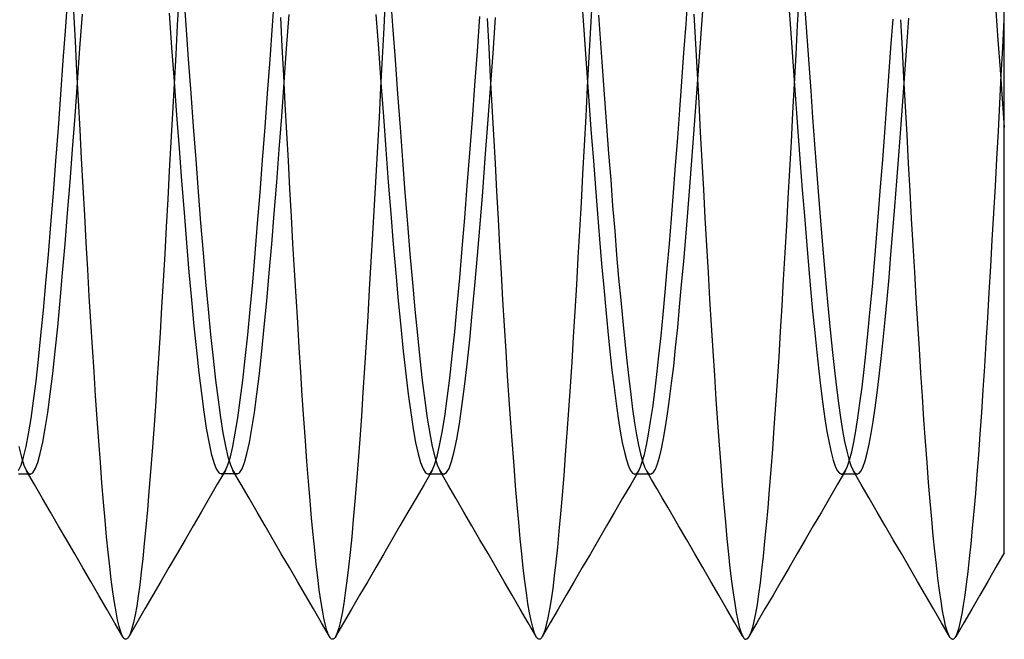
# Model space of a CAD drawing. Header units: millimetres. Extents: x 0 to 93, y 0 to 191.
# Tile 13 of 148: x 4.02 to 6.4, y 34.55 to 36.05. Entities that reach past the tile are written whole.
import ezdxf

# ---------------------------------------------------------------- set-up
doc = ezdxf.new("R2010")
doc.units = ezdxf.units.MM
doc.layers.add('MAIN-2', color=7, linetype='Continuous')

msp = doc.modelspace()

# ---------------------------------------------------------------- linework, layer by layer
at = {"layer": 'MAIN-2'}
for p, q in [((4.1297, 36.0337), (4.1357, 36.1166)), ((4.4032, 36.1082), (4.3994, 36.037)), ((4.414, 36.1205), (4.42, 36.0376)), ((4.6298, 36.0361), (4.6358, 36.119)), ((4.9142, 36.1185), (4.9202, 36.0357)), ((5.376, 36.1167), (5.381, 36.0477)), ((5.6301, 36.0389), (5.6351, 36.1085)), ((5.8766, 36.1089), (5.8816, 36.0401)), ((5.903, 36.1079), (5.8993, 36.0368)), ((4.9027, 36.1029), (4.8989, 36.0303)), ((5.4029, 36.1034), (5.399, 36.0313)), ((5.6682, 36.0385), (5.673, 36.1055)), ((4.1529, 35.9977), (4.149, 36.0697)), ((4.1641, 35.9808), (4.1701, 36.0637)), ((4.3797, 36.0655), (4.3857, 35.9826)), ((4.664, 35.98), (4.67, 36.0629)), ((4.8799, 36.0627), (4.8859, 35.9799)), ((5.4183, 36.0606), (5.4231, 35.9933)), ((5.6493, 36.0637), (5.6531, 35.9918)), ((5.9172, 36.0751), (5.9221, 36.0091)), ((6.3793, 36.0712), (6.3845, 36.0001)), ((6.4, 36.0257), (6.4, 36.0736)), ((4.3994, 36.037), (4.3956, 35.9657)), ((4.42, 36.0376), (4.426, 35.9548)), ((4.6534, 35.9849), (4.6498, 36.055)), ((5.1254, 35.9741), (5.1315, 36.0581)), ((5.1535, 35.9821), (5.1497, 36.0526)), ((5.1632, 35.9691), (5.1695, 36.0556)), ((5.381, 36.0477), (5.386, 35.9786)), ((5.625, 35.9694), (5.6301, 36.0389)), ((5.6633, 35.9717), (5.6682, 36.0385)), ((5.8816, 36.0401), (5.8866, 35.9714)), ((5.8993, 36.0368), (5.8955, 35.9656)), ((6.1259, 35.9818), (6.1309, 36.0509)), ((6.1536, 35.9798), (6.1499, 36.05)), ((6.1645, 35.9863), (6.1694, 36.0535)), ((6.3964, 35.9824), (6.4, 36.05)), ((4.1237, 35.9509), (4.1297, 36.0337)), ((4.6238, 35.9533), (4.6298, 36.0361)), ((4.8989, 36.0303), (4.8951, 35.9577)), ((4.9202, 36.0357), (4.9262, 35.9529)), ((5.399, 36.0313), (5.3951, 35.9593)), ((6.4, 35.9778), (6.4, 36.0257)), ((4.1567, 35.9258), (4.1529, 35.9977)), ((5.4231, 35.9933), (5.428, 35.9258)), ((5.6531, 35.9918), (5.6569, 35.92)), ((5.9221, 36.0091), (5.9269, 35.9433)), ((6.3845, 36.0001), (6.3896, 35.9291)), ((4.1581, 35.8982), (4.1641, 35.9808)), ((4.3857, 35.9826), (4.3917, 35.9001)), ((4.3956, 35.9657), (4.3917, 35.8945)), ((4.6571, 35.9151), (4.6534, 35.9849)), ((4.658, 35.8976), (4.664, 35.98)), ((4.8859, 35.9799), (4.8919, 35.8974)), ((5.1193, 35.8906), (5.1254, 35.9741)), ((5.1574, 35.9116), (5.1535, 35.9821)), ((5.157, 35.8831), (5.1632, 35.9691)), ((5.386, 35.9786), (5.391, 35.9099)), ((5.62, 35.9002), (5.625, 35.9694)), ((5.6585, 35.905), (5.6633, 35.9717)), ((5.8866, 35.9714), (5.8915, 35.903)), ((5.8955, 35.9656), (5.8917, 35.8947)), ((6.1209, 35.913), (6.1259, 35.9818)), ((6.1573, 35.9097), (6.1536, 35.9798)), ((6.1595, 35.9188), (6.1645, 35.9863)), ((6.3928, 35.9147), (6.3964, 35.9824)), ((6.4, 35.9303), (6.4, 35.9778)), ((4.1177, 35.8686), (4.1237, 35.9509)), ((4.426, 35.9548), (4.432, 35.8725)), ((4.6178, 35.8711), (4.6238, 35.9533)), ((4.8951, 35.9577), (4.8913, 35.8855)), ((4.9262, 35.9529), (4.9322, 35.8706)), ((5.3951, 35.9593), (5.3912, 35.8875)), ((5.9269, 35.9433), (5.9316, 35.8779)), ((4.1605, 35.8544), (4.1567, 35.9258)), ((5.428, 35.9258), (5.433, 35.8587)), ((5.6569, 35.92), (5.6607, 35.8486)), ((6.1546, 35.8516), (6.1595, 35.9188)), ((6.3896, 35.9291), (6.3948, 35.8587)), ((6.4, 35.883), (6.4, 35.9303)), ((4.1521, 35.8165), (4.1581, 35.8982)), ((4.3917, 35.8945), (4.3879, 35.8236)), ((4.3917, 35.9001), (4.3977, 35.8185)), ((4.652, 35.8159), (4.658, 35.8976)), ((4.6607, 35.8456), (4.6571, 35.9151)), ((4.8919, 35.8974), (4.8979, 35.8157)), ((5.1612, 35.8412), (5.1574, 35.9116)), ((5.391, 35.9099), (5.396, 35.8418)), ((5.615, 35.8316), (5.62, 35.9002)), ((5.6537, 35.8389), (5.6585, 35.905)), ((5.8917, 35.8947), (5.8879, 35.8243)), ((5.8915, 35.903), (5.8965, 35.8353)), ((6.1159, 35.8448), (6.1209, 35.913)), ((6.161, 35.8401), (6.1573, 35.9097)), ((6.3892, 35.8472), (6.3928, 35.9147)), ((4.432, 35.8725), (4.438, 35.7913)), ((4.6118, 35.7898), (4.6178, 35.8711)), ((4.8913, 35.8855), (4.8875, 35.8136)), ((4.9322, 35.8706), (4.9382, 35.7894)), ((5.1132, 35.8081), (5.1193, 35.8906)), ((5.1507, 35.7982), (5.157, 35.8831)), ((5.3912, 35.8875), (5.3874, 35.8162)), ((5.9316, 35.8779), (5.9364, 35.8131)), ((6.4, 35.836), (6.4, 35.883)), ((4.1117, 35.7873), (4.1177, 35.8686)), ((4.1642, 35.7837), (4.1605, 35.8544)), ((5.433, 35.8587), (5.4379, 35.7921)), ((5.6607, 35.8486), (5.6645, 35.7778)), ((6.1497, 35.7855), (6.1546, 35.8516)), ((6.3856, 35.78), (6.3892, 35.8472)), ((6.3948, 35.8587), (6.3999, 35.7891)), ((4.3879, 35.8236), (4.384, 35.7533)), ((4.6644, 35.7765), (4.6607, 35.8456)), ((5.165, 35.7713), (5.1612, 35.8412)), ((5.396, 35.8418), (5.401, 35.7745)), ((5.6099, 35.7638), (5.615, 35.8316)), ((5.6489, 35.7734), (5.6537, 35.8389)), ((5.8879, 35.8243), (5.8841, 35.7547)), ((5.8965, 35.8353), (5.9015, 35.7683)), ((6.1109, 35.7773), (6.1159, 35.8448)), ((6.1647, 35.771), (6.161, 35.8401)), ((6.3999, 35.7891), (6.4, 35.836)), ((4.1461, 35.7361), (4.1521, 35.8165)), ((4.3977, 35.8185), (4.4037, 35.7382)), ((4.646, 35.7356), (4.652, 35.8159)), ((4.8875, 35.8136), (4.8836, 35.7423)), ((4.8979, 35.8157), (4.9039, 35.7354)), ((5.1071, 35.727), (5.1132, 35.8081)), ((5.1445, 35.7149), (5.1507, 35.7982)), ((5.3874, 35.8162), (5.3836, 35.7455)), ((5.9364, 35.8131), (5.9411, 35.7489)), ((4.1057, 35.7076), (4.1117, 35.7873)), ((4.1679, 35.7137), (4.1642, 35.7837)), ((4.438, 35.7913), (4.444, 35.7115)), ((4.6058, 35.71), (4.6118, 35.7898)), ((4.6681, 35.7081), (4.6644, 35.7765)), ((4.9382, 35.7894), (4.9442, 35.7096)), ((5.401, 35.7745), (5.406, 35.7082)), ((5.4379, 35.7921), (5.4429, 35.7265)), ((5.6645, 35.7778), (5.6683, 35.7078)), ((6.1059, 35.7109), (6.1109, 35.7773)), ((6.1449, 35.7212), (6.1497, 35.7855)), ((6.382, 35.7132), (6.3856, 35.78)), ((6.4, 35.7108), (6.3999, 35.7891)), ((4.384, 35.7533), (4.3802, 35.684)), ((5.1688, 35.7022), (5.165, 35.7713)), ((5.6049, 35.6972), (5.6099, 35.7638)), ((5.644, 35.7089), (5.6489, 35.7734)), ((5.8841, 35.7547), (5.8803, 35.6859)), ((5.9015, 35.7683), (5.9065, 35.7024)), ((6.1684, 35.7026), (6.1647, 35.771)), ((4.1401, 35.6576), (4.1461, 35.7361)), ((4.4037, 35.7382), (4.4097, 35.6597)), ((4.64, 35.657), (4.646, 35.7356)), ((4.8836, 35.7423), (4.8798, 35.6714)), ((4.9039, 35.7354), (4.9099, 35.6568)), ((5.101, 35.6477), (5.1071, 35.727)), ((5.3836, 35.7455), (5.3798, 35.6758)), ((5.9411, 35.7489), (5.9458, 35.6857)), ((4.0997, 35.6298), (4.1057, 35.7076)), ((4.1716, 35.6448), (4.1679, 35.7137)), ((4.444, 35.7115), (4.45, 35.6336)), ((4.5998, 35.6321), (4.6058, 35.71)), ((4.6718, 35.6406), (4.6681, 35.7081)), ((4.9442, 35.7096), (4.9502, 35.6317)), ((5.1382, 35.6336), (5.1445, 35.7149)), ((5.406, 35.7082), (5.411, 35.6434)), ((5.4429, 35.7265), (5.4478, 35.6621)), ((5.6391, 35.6456), (5.644, 35.7089)), ((5.6683, 35.7078), (5.6721, 35.6387)), ((6.1009, 35.6458), (6.1059, 35.7109)), ((6.1401, 35.6588), (6.1449, 35.7212)), ((6.3783, 35.6469), (6.382, 35.7132)), ((6.4, 35.6323), (6.4, 35.7108)), ((4.3802, 35.684), (4.3764, 35.6159)), ((5.1725, 35.6341), (5.1688, 35.7022)), ((5.5998, 35.6321), (5.6049, 35.6972)), ((5.8803, 35.6859), (5.8766, 35.6182)), ((5.9065, 35.7024), (5.9114, 35.6379)), ((5.9458, 35.6857), (5.9507, 35.6235)), ((6.1721, 35.6352), (6.1684, 35.7026)), ((4.1341, 35.5813), (4.1401, 35.6576)), ((4.4097, 35.6597), (4.4157, 35.5833)), ((4.634, 35.5807), (4.64, 35.657)), ((4.8798, 35.6714), (4.8758, 35.6011)), ((4.9099, 35.6568), (4.9159, 35.5805)), ((5.3798, 35.6758), (5.3761, 35.6073)), ((5.4478, 35.6621), (5.4526, 35.5995)), ((6.1354, 35.5979), (6.1401, 35.6588)), ((4.1754, 35.5771), (4.1716, 35.6448)), ((4.45, 35.6336), (4.456, 35.5581)), ((4.5938, 35.5566), (4.5998, 35.6321)), ((4.6756, 35.574), (4.6718, 35.6406)), ((4.9502, 35.6317), (4.9562, 35.5562)), ((5.0949, 35.5707), (5.101, 35.6477)), ((5.132, 35.5548), (5.1382, 35.6336)), ((5.1762, 35.5671), (5.1725, 35.6341)), ((5.411, 35.6434), (5.416, 35.5801)), ((5.5948, 35.5686), (5.5998, 35.6321)), ((5.6342, 35.5837), (5.6391, 35.6456)), ((5.6721, 35.6387), (5.6758, 35.5707)), ((5.9114, 35.6379), (5.9164, 35.575)), ((6.0959, 35.5824), (6.1009, 35.6458)), ((6.1759, 35.5688), (6.1721, 35.6352)), ((6.3747, 35.5813), (6.3783, 35.6469)), ((6.4, 35.5536), (6.4, 35.6323)), ((4.0937, 35.5545), (4.0997, 35.6298)), ((4.3764, 35.6159), (4.3727, 35.549)), ((5.8766, 35.6182), (5.8728, 35.5516)), ((5.9507, 35.6235), (5.9555, 35.5628)), ((4.8758, 35.6011), (4.8719, 35.5318)), ((5.3761, 35.6073), (5.3724, 35.5399)), ((5.4526, 35.5995), (5.4575, 35.5389)), ((6.1307, 35.5387), (6.1354, 35.5979)), ((4.1281, 35.5077), (4.1341, 35.5813)), ((4.1791, 35.5105), (4.1754, 35.5771)), ((4.4157, 35.5833), (4.4217, 35.5095)), ((4.628, 35.507), (4.634, 35.5807)), ((4.6793, 35.5083), (4.6756, 35.574)), ((4.9159, 35.5805), (4.9219, 35.5068)), ((5.0889, 35.4965), (5.0949, 35.5707)), ((5.1798, 35.5011), (5.1762, 35.5671)), ((5.416, 35.5801), (5.421, 35.5186)), ((5.5898, 35.5071), (5.5948, 35.5686)), ((5.6293, 35.5234), (5.6342, 35.5837)), ((5.6758, 35.5707), (5.6796, 35.5037)), ((5.9164, 35.575), (5.9214, 35.5139)), ((5.9555, 35.5628), (5.9604, 35.5041)), ((6.0909, 35.5209), (6.0959, 35.5824)), ((6.1796, 35.5034), (6.1759, 35.5688)), ((6.371, 35.5165), (6.3747, 35.5813)), ((4.0877, 35.482), (4.0937, 35.5545)), ((4.3727, 35.549), (4.369, 35.4832)), ((4.456, 35.5581), (4.462, 35.4853)), ((4.5878, 35.4839), (4.5938, 35.5566)), ((4.9562, 35.5562), (4.9622, 35.4835)), ((5.1257, 35.479), (5.132, 35.5548)), ((5.3724, 35.5399), (5.3687, 35.4737)), ((5.4575, 35.5389), (5.4623, 35.4806)), ((5.8728, 35.5516), (5.8691, 35.486)), ((6.1259, 35.4814), (6.1307, 35.5387)), ((6.4, 35.4748), (6.4, 35.5536)), ((4.8719, 35.5318), (4.8679, 35.4636)), ((5.421, 35.5186), (5.426, 35.4592)), ((5.6244, 35.465), (5.6293, 35.5234)), ((5.9214, 35.5139), (5.9264, 35.4549)), ((6.0859, 35.4614), (6.0909, 35.5209)), ((6.3673, 35.4526), (6.371, 35.5165)), ((4.1221, 35.4372), (4.1281, 35.5077)), ((4.1828, 35.4451), (4.1791, 35.5105)), ((4.4217, 35.5095), (4.4277, 35.4388)), ((4.622, 35.4365), (4.628, 35.507)), ((4.6831, 35.4436), (4.6793, 35.5083)), ((4.9219, 35.5068), (4.9279, 35.4364)), ((5.0828, 35.4254), (5.0889, 35.4965)), ((5.1835, 35.436), (5.1798, 35.5011)), ((5.5847, 35.4477), (5.5898, 35.5071)), ((5.6796, 35.5037), (5.6834, 35.4379)), ((5.9604, 35.5041), (5.9653, 35.4474)), ((6.1834, 35.439), (6.1796, 35.5034)), ((4.0817, 35.4127), (4.0877, 35.482)), ((4.369, 35.4832), (4.3653, 35.4183)), ((4.462, 35.4853), (4.468, 35.4157)), ((4.5818, 35.4145), (4.5878, 35.4839)), ((4.9622, 35.4835), (4.9682, 35.4142)), ((5.1194, 35.4068), (5.1257, 35.479)), ((5.3687, 35.4737), (5.365, 35.4086)), ((5.4623, 35.4806), (5.4671, 35.4246)), ((5.6195, 35.4089), (5.6244, 35.465)), ((5.8691, 35.486), (5.8654, 35.4212)), ((6.1211, 35.4261), (6.1259, 35.4814)), ((6.4, 35.397), (6.4, 35.4748)), ((4.1866, 35.3811), (4.1828, 35.4451)), ((4.6869, 35.3799), (4.6831, 35.4436)), ((4.8679, 35.4636), (4.864, 35.397)), ((5.426, 35.4592), (5.431, 35.4021)), ((5.5797, 35.3907), (5.5847, 35.4477)), ((5.9264, 35.4549), (5.9313, 35.3983)), ((5.9653, 35.4474), (5.9701, 35.393)), ((6.0809, 35.4042), (6.0859, 35.4614)), ((6.3636, 35.3898), (6.3673, 35.4526)), ((4.1161, 35.3702), (4.1221, 35.4372)), ((4.3653, 35.4183), (4.3616, 35.3544)), ((4.4277, 35.4388), (4.4337, 35.3716)), ((4.616, 35.3696), (4.622, 35.4365)), ((4.9279, 35.4364), (4.934, 35.3694)), ((5.0767, 35.3581), (5.0828, 35.4254)), ((5.1872, 35.3719), (5.1835, 35.436)), ((5.4671, 35.4246), (5.472, 35.3709)), ((5.6834, 35.4379), (5.6872, 35.3734)), ((5.8654, 35.4212), (5.8617, 35.3575)), ((6.1163, 35.3734), (6.1211, 35.4261)), ((6.1871, 35.3759), (6.1834, 35.439)), ((4.0757, 35.347), (4.0817, 35.4127)), ((4.468, 35.4157), (4.474, 35.3497)), ((4.5758, 35.3488), (4.5818, 35.4145)), ((4.864, 35.397), (4.8601, 35.3319)), ((4.9682, 35.4142), (4.9742, 35.3485)), ((5.1131, 35.3386), (5.1194, 35.4068)), ((5.365, 35.4086), (5.3612, 35.3448)), ((5.431, 35.4021), (5.436, 35.3476)), ((5.6147, 35.3553), (5.6195, 35.4089)), ((5.9313, 35.3983), (5.9363, 35.3442)), ((6.0759, 35.3496), (6.0809, 35.4042)), ((6.4, 35.3212), (6.4, 35.397)), ((4.1101, 35.3069), (4.1161, 35.3702)), ((4.1904, 35.3184), (4.1866, 35.3811)), ((4.4337, 35.3716), (4.4397, 35.3083)), ((4.61, 35.3065), (4.616, 35.3696)), ((4.6907, 35.3174), (4.6869, 35.3799)), ((5.191, 35.3091), (5.1872, 35.3719)), ((5.472, 35.3709), (5.4769, 35.3193)), ((5.5747, 35.3363), (5.5797, 35.3907)), ((5.6872, 35.3734), (5.691, 35.3102)), ((5.9701, 35.393), (5.9749, 35.341)), ((6.1115, 35.3231), (6.1163, 35.3734)), ((6.1908, 35.314), (6.1871, 35.3759)), ((6.36, 35.3283), (6.3636, 35.3898)), ((4.0697, 35.2852), (4.0757, 35.347)), ((4.3616, 35.3544), (4.3579, 35.2917)), ((4.474, 35.3497), (4.48, 35.2878)), ((4.5698, 35.2871), (4.5758, 35.3488)), ((4.934, 35.3694), (4.94, 35.3064)), ((4.9742, 35.3485), (4.9802, 35.2867)), ((5.0706, 35.2948), (5.0767, 35.3581)), ((5.436, 35.3476), (5.441, 35.2959)), ((5.6099, 35.3046), (5.6147, 35.3553)), ((5.8617, 35.3575), (5.8579, 35.295)), ((6.0709, 35.2977), (6.0759, 35.3496)), ((4.8601, 35.3319), (4.8562, 35.2686)), ((5.1069, 35.2748), (5.1131, 35.3386)), ((5.3612, 35.3448), (5.3573, 35.2823)), ((5.5696, 35.2848), (5.5747, 35.3363)), ((5.9363, 35.3442), (5.9413, 35.2929)), ((5.9749, 35.341), (5.9796, 35.2915)), ((6.1068, 35.2752), (6.1115, 35.3231)), ((6.3563, 35.2684), (6.36, 35.3283)), ((4.1041, 35.2478), (4.1101, 35.3069)), ((4.1943, 35.2572), (4.1904, 35.3184)), ((4.4397, 35.3083), (4.4457, 35.2493)), ((4.604, 35.2477), (4.61, 35.3065)), ((4.6945, 35.2564), (4.6907, 35.3174)), ((4.94, 35.3064), (4.946, 35.2475)), ((5.1948, 35.2477), (5.191, 35.3091)), ((5.4769, 35.3193), (5.4818, 35.2704)), ((5.605, 35.2567), (5.6099, 35.3046)), ((5.691, 35.3102), (5.6948, 35.2485)), ((6.1945, 35.2535), (6.1908, 35.314)), ((6.4, 35.2486), (6.4, 35.3212)), ((4.0637, 35.2278), (4.0697, 35.2852)), ((4.3579, 35.2917), (4.3541, 35.2304)), ((4.48, 35.2878), (4.486, 35.2304)), ((4.5638, 35.2296), (4.5698, 35.2871)), ((4.9802, 35.2867), (4.9862, 35.2293)), ((5.0646, 35.236), (5.0706, 35.2948)), ((5.1006, 35.216), (5.1069, 35.2748)), ((5.3573, 35.2823), (5.3535, 35.2213)), ((5.441, 35.2959), (5.446, 35.2472)), ((5.5646, 35.2363), (5.5696, 35.2848)), ((5.8579, 35.295), (5.8542, 35.234)), ((5.9413, 35.2929), (5.9463, 35.2446)), ((5.9796, 35.2915), (5.9844, 35.2447)), ((6.0659, 35.2487), (6.0709, 35.2977)), ((6.102, 35.2297), (6.1068, 35.2752)), ((4.1981, 35.1976), (4.1943, 35.2572)), ((4.6982, 35.197), (4.6945, 35.2564)), ((4.8562, 35.2686), (4.8524, 35.2071)), ((5.4818, 35.2704), (5.4866, 35.2245)), ((5.6002, 35.2117), (5.605, 35.2567)), ((6.1982, 35.1947), (6.1945, 35.2535)), ((6.3526, 35.2102), (6.3563, 35.2684)), ((4.0577, 35.175), (4.0637, 35.2278)), ((4.0981, 35.1933), (4.1041, 35.2478)), ((4.3541, 35.2304), (4.3503, 35.171)), ((4.4457, 35.2493), (4.4517, 35.1949)), ((4.486, 35.2304), (4.492, 35.1776)), ((4.5578, 35.1767), (4.5638, 35.2296)), ((4.598, 35.1933), (4.604, 35.2477)), ((4.946, 35.2475), (4.952, 35.1931)), ((4.9862, 35.2293), (4.9922, 35.1764)), ((5.0585, 35.1821), (5.0646, 35.236)), ((5.1986, 35.1879), (5.1948, 35.2477)), ((5.446, 35.2472), (5.451, 35.2017)), ((5.5596, 35.1912), (5.5646, 35.2363)), ((5.6948, 35.2485), (5.6987, 35.1885)), ((5.8542, 35.234), (5.8504, 35.1748)), ((5.9463, 35.2446), (5.9512, 35.1994)), ((5.9844, 35.2447), (5.9892, 35.2006)), ((6.0609, 35.203), (6.0659, 35.2487)), ((6.0973, 35.1868), (6.102, 35.2297)), ((6.4, 35.1803), (6.4, 35.2486)), ((4.8524, 35.2071), (4.8486, 35.1475)), ((5.0943, 35.1623), (5.1006, 35.216)), ((5.3535, 35.2213), (5.3496, 35.1621)), ((5.4866, 35.2245), (5.4914, 35.182)), ((5.5952, 35.1699), (5.6002, 35.2117)), ((6.0559, 35.1605), (6.0609, 35.203)), ((6.349, 35.1538), (6.3526, 35.2102)), ((4.0921, 35.1437), (4.0981, 35.1933)), ((4.202, 35.1397), (4.1981, 35.1976)), ((4.4517, 35.1949), (4.4577, 35.1453)), ((4.592, 35.1437), (4.598, 35.1933)), ((4.7019, 35.1395), (4.6982, 35.197)), ((4.952, 35.1931), (4.958, 35.1435)), ((5.0524, 35.1331), (5.0585, 35.1821)), ((5.2025, 35.13), (5.1986, 35.1879)), ((5.451, 35.2017), (5.456, 35.1595)), ((5.4914, 35.182), (5.4962, 35.1429)), ((5.5545, 35.1495), (5.5596, 35.1912)), ((5.6987, 35.1885), (5.7025, 35.1305)), ((5.9512, 35.1994), (5.9562, 35.1575)), ((5.9892, 35.2006), (5.9941, 35.1595)), ((6.0925, 35.147), (6.0973, 35.1868)), ((6.2019, 35.1376), (6.1982, 35.1947)), ((6.4, 35.117), (6.4, 35.1803)), ((4.0516, 35.1272), (4.0577, 35.175)), ((4.3503, 35.171), (4.3464, 35.1135)), ((4.492, 35.1776), (4.498, 35.1297)), ((4.5518, 35.1288), (4.5578, 35.1767)), ((4.9922, 35.1764), (4.9982, 35.1285)), ((5.0881, 35.1141), (5.0943, 35.1623)), ((5.3496, 35.1621), (5.3456, 35.1047)), ((5.456, 35.1595), (5.461, 35.1208)), ((5.5903, 35.1313), (5.5952, 35.1699)), ((5.8504, 35.1748), (5.8466, 35.1177)), ((5.9562, 35.1575), (5.9612, 35.119)), ((5.9941, 35.1595), (5.999, 35.1215)), ((6.0509, 35.1217), (6.0559, 35.1605)), ((4.0861, 35.0993), (4.0921, 35.1437)), ((4.2058, 35.0836), (4.202, 35.1397)), ((4.4577, 35.1453), (4.4637, 35.1008)), ((4.586, 35.0992), (4.592, 35.1437)), ((4.7056, 35.084), (4.7019, 35.1395)), ((4.8486, 35.1475), (4.8448, 35.09)), ((4.958, 35.1435), (4.964, 35.099)), ((5.0463, 35.0895), (5.0524, 35.1331)), ((5.4962, 35.1429), (5.501, 35.107)), ((5.5495, 35.1114), (5.5545, 35.1495)), ((6.0877, 35.1105), (6.0925, 35.147)), ((6.2056, 35.0824), (6.2019, 35.1376)), ((6.3453, 35.0994), (6.349, 35.1538)), ((4.0456, 35.0848), (4.0516, 35.1272)), ((4.3464, 35.1135), (4.3425, 35.0582)), ((4.498, 35.1297), (4.504, 35.0869)), ((4.5458, 35.086), (4.5518, 35.1288)), ((4.9982, 35.1285), (5.0042, 35.0857)), ((5.0818, 35.0716), (5.0881, 35.1141)), ((5.2064, 35.0743), (5.2025, 35.13)), ((5.461, 35.1208), (5.4659, 35.0857)), ((5.5445, 35.0771), (5.5495, 35.1114)), ((5.5854, 35.096), (5.5903, 35.1313)), ((5.7025, 35.1305), (5.7063, 35.0746)), ((5.8466, 35.1177), (5.8428, 35.0627)), ((5.9612, 35.119), (5.9662, 35.0842)), ((5.999, 35.1215), (6.004, 35.0869)), ((6.0459, 35.0866), (6.0509, 35.1217)), ((6.0828, 35.0776), (6.0877, 35.1105)), ((6.4, 35.0588), (6.4, 35.117)), ((4.0396, 35.0479), (4.0456, 35.0848)), ((4.08, 35.0605), (4.0861, 35.0993)), ((4.4637, 35.1008), (4.4697, 35.0616)), ((4.504, 35.0869), (4.51, 35.0496)), ((4.5398, 35.0488), (4.5458, 35.086)), ((4.58, 35.0601), (4.586, 35.0992)), ((4.7093, 35.0309), (4.7056, 35.084)), ((4.8448, 35.09), (4.8409, 35.0348)), ((4.964, 35.099), (4.97, 35.06)), ((5.0042, 35.0857), (5.0102, 35.0485)), ((5.0402, 35.0514), (5.0463, 35.0895)), ((5.3456, 35.1047), (5.3417, 35.0496)), ((5.4659, 35.0857), (5.4709, 35.0543)), ((5.501, 35.107), (5.5058, 35.0745)), ((5.5806, 35.0642), (5.5854, 35.096)), ((5.9662, 35.0842), (5.9711, 35.0531)), ((6.004, 35.0869), (6.0089, 35.0559)), ((6.0409, 35.0552), (6.0459, 35.0866)), ((6.3417, 35.0471), (6.3453, 35.0994)), ((4.074, 35.0272), (4.08, 35.0605)), ((4.2096, 35.0297), (4.2058, 35.0836)), ((4.4697, 35.0616), (4.4757, 35.028)), ((4.574, 35.0268), (4.58, 35.0601)), ((4.97, 35.06), (4.976, 35.0267)), ((5.0756, 35.035), (5.0818, 35.0716)), ((5.2103, 35.0209), (5.2064, 35.0743)), ((5.5058, 35.0745), (5.5106, 35.0455)), ((5.5394, 35.0466), (5.5445, 35.0771)), ((5.5757, 35.0361), (5.5806, 35.0642)), ((5.7063, 35.0746), (5.7102, 35.0211)), ((5.8428, 35.0627), (5.839, 35.0102)), ((6.0779, 35.0482), (6.0828, 35.0776)), ((6.2094, 35.0293), (6.2056, 35.0824)), ((4.0336, 35.0168), (4.0396, 35.0479)), ((4.3425, 35.0582), (4.3386, 35.0055)), ((4.51, 35.0496), (4.516, 35.0179)), ((4.5338, 35.0173), (4.5398, 35.0488)), ((5.0102, 35.0485), (5.0162, 35.0172)), ((5.0341, 35.019), (5.0402, 35.0514)), ((5.3417, 35.0496), (5.3379, 34.9968)), ((5.4709, 35.0543), (5.4759, 35.0269)), ((5.5106, 35.0455), (5.5155, 35.0202)), ((5.5344, 35.0201), (5.5394, 35.0466)), ((5.5708, 35.0116), (5.5757, 35.0361)), ((5.9711, 35.0531), (5.9761, 35.026)), ((6.0089, 35.0559), (6.0138, 35.0287)), ((6.0359, 35.0277), (6.0409, 35.0552)), ((6.073, 35.0225), (6.0779, 35.0482)), ((6.338, 34.9969), (6.3417, 35.0471)), ((6.4, 35.0056), (6.4, 35.0588)), ((4.0163, 35.0168), (4.0223, 34.9913)), ((4.0276, 34.9914), (4.0336, 35.0168)), ((4.068, 34.9998), (4.074, 35.0272)), ((4.2134, 34.9779), (4.2096, 35.0297)), ((4.4757, 35.028), (4.4817, 35.0001)), ((4.516, 35.0179), (4.522, 34.9921)), ((4.5278, 34.9918), (4.5338, 35.0173)), ((4.568, 34.9994), (4.574, 35.0268)), ((4.713, 34.9802), (4.7093, 35.0309)), ((4.8409, 35.0348), (4.837, 34.982)), ((4.976, 35.0267), (4.982, 34.9993)), ((5.0162, 35.0172), (5.0222, 34.9917)), ((5.0281, 34.9926), (5.0341, 35.019)), ((5.0693, 35.0047), (5.0756, 35.035)), ((5.2141, 34.9699), (5.2103, 35.0209)), ((5.4759, 35.0269), (5.4809, 35.0035)), ((5.5155, 35.0202), (5.5203, 34.9988)), ((5.5294, 34.9977), (5.5344, 35.0201)), ((5.7102, 35.0211), (5.714, 34.9702)), ((5.9761, 35.026), (5.9811, 35.003)), ((6.0138, 35.0287), (6.0187, 35.0054)), ((6.0309, 35.0042), (6.0359, 35.0277)), ((6.0681, 35.0005), (6.073, 35.0225)), ((6.2131, 34.9783), (6.2094, 35.0293)), ((4.0216, 34.972), (4.0276, 34.9914)), ((4.0223, 34.9913), (4.0283, 34.9718)), ((4.062, 34.9782), (4.068, 34.9998)), ((4.3386, 35.0055), (4.3347, 34.9554)), ((4.4817, 35.0001), (4.4877, 34.9783)), ((4.5218, 34.9724), (4.5278, 34.9918)), ((4.522, 34.9921), (4.528, 34.9724)), ((4.562, 34.978), (4.568, 34.9994)), ((4.982, 34.9993), (4.988, 34.978)), ((5.022, 34.9725), (5.0281, 34.9926)), ((5.0222, 34.9917), (5.0282, 34.9723)), ((5.063, 34.9809), (5.0693, 35.0047)), ((5.3379, 34.9968), (5.3341, 34.9466)), ((5.4809, 35.0035), (5.4859, 34.9844)), ((5.5203, 34.9988), (5.5251, 34.9813)), ((5.5243, 34.9795), (5.5294, 34.9977)), ((5.561, 34.9747), (5.5659, 34.9911)), ((5.5659, 34.9911), (5.5708, 35.0116)), ((5.839, 35.0102), (5.8352, 34.9602)), ((5.9811, 35.003), (5.9861, 34.9841)), ((6.0187, 35.0054), (6.0236, 34.9863)), ((6.0259, 34.9849), (6.0309, 35.0042)), ((6.0633, 34.9823), (6.0681, 35.0005)), ((6.3344, 34.949), (6.338, 34.9969)), ((6.4, 34.957), (6.4, 35.0056)), ((4.0156, 34.9586), (4.0216, 34.972)), ((4.0283, 34.9718), (4.0343, 34.9584)), ((4.056, 34.9626), (4.062, 34.9782)), ((4.2171, 34.9287), (4.2134, 34.9779)), ((4.4877, 34.9783), (4.4938, 34.9628)), ((4.5158, 34.959), (4.5218, 34.9724)), ((4.528, 34.9724), (4.534, 34.9589)), ((4.556, 34.9627), (4.562, 34.978)), ((4.7167, 34.9321), (4.713, 34.9802)), ((4.837, 34.982), (4.8331, 34.9319)), ((4.988, 34.978), (4.994, 34.9627)), ((5.0159, 34.9588), (5.022, 34.9725)), ((5.0282, 34.9723), (5.0342, 34.959)), ((5.0568, 34.9639), (5.063, 34.9809)), ((5.2179, 34.9216), (5.2141, 34.9699)), ((5.4859, 34.9844), (5.4909, 34.9694)), ((5.4909, 34.9694), (5.4959, 34.9588)), ((5.5143, 34.9562), (5.5193, 34.9656)), ((5.5193, 34.9656), (5.5243, 34.9795)), ((5.5251, 34.9813), (5.5299, 34.9677)), ((5.5299, 34.9677), (5.5346, 34.9579)), ((5.5561, 34.9624), (5.561, 34.9747)), ((5.714, 34.9702), (5.7177, 34.922)), ((5.9861, 34.9841), (5.991, 34.9693)), ((5.991, 34.9693), (5.996, 34.9586)), ((6.0159, 34.9588), (6.0209, 34.9697)), ((6.0209, 34.9697), (6.0259, 34.9849)), ((6.0236, 34.9863), (6.0284, 34.9712)), ((6.0284, 34.9712), (6.0333, 34.9601)), ((6.0538, 34.9581), (6.0586, 34.9682)), ((6.0586, 34.9682), (6.0633, 34.9823)), ((6.2169, 34.9298), (6.2131, 34.9783)), ((4.0185, 34.95), (4.0154, 34.95)), ((4.0217, 34.95), (4.0185, 34.95)), ((4.0249, 34.95), (4.0217, 34.95)), ((4.0281, 34.95), (4.0249, 34.95)), ((4.0313, 34.95), (4.0281, 34.95)), ((4.0345, 34.95), (4.0313, 34.95)), ((4.0343, 34.9584), (4.036, 34.9558)), ((4.0538, 34.9248), (4.0343, 34.9583)), ((4.0376, 34.95), (4.0345, 34.95)), ((4.036, 34.9558), (4.0376, 34.9537)), ((4.0376, 34.9537), (4.0392, 34.9521)), ((4.0408, 34.95), (4.0376, 34.95)), ((4.0392, 34.9521), (4.0408, 34.951)), ((4.0408, 34.951), (4.0424, 34.9503)), ((4.044, 34.95), (4.0408, 34.95)), ((4.0424, 34.9503), (4.044, 34.95)), ((4.044, 34.95), (4.05, 34.9532)), ((4.05, 34.9532), (4.056, 34.9626)), ((4.3347, 34.9554), (4.3309, 34.908)), ((4.4938, 34.9628), (4.4998, 34.9535)), ((4.5159, 34.959), (4.4963, 34.9254)), ((4.4998, 34.9535), (4.5058, 34.9504)), ((4.5058, 34.9504), (4.5074, 34.9506)), ((4.509, 34.9504), (4.5058, 34.9504)), ((4.5074, 34.9506), (4.5091, 34.9513)), ((4.5122, 34.9504), (4.509, 34.9504)), ((4.5091, 34.9513), (4.5108, 34.9525)), ((4.5108, 34.9525), (4.5125, 34.9542)), ((4.5153, 34.9504), (4.5122, 34.9504)), ((4.5125, 34.9542), (4.5141, 34.9564)), ((4.5141, 34.9564), (4.5158, 34.959)), ((4.5185, 34.9504), (4.5153, 34.9504)), ((4.5217, 34.9504), (4.5185, 34.9504)), ((4.5249, 34.9504), (4.5217, 34.9504)), ((4.5281, 34.9504), (4.5249, 34.9504)), ((4.5313, 34.9504), (4.5281, 34.9504)), ((4.5344, 34.9504), (4.5313, 34.9504)), ((4.534, 34.9589), (4.5357, 34.9563)), ((4.5536, 34.9253), (4.534, 34.9589)), ((4.5376, 34.9504), (4.5344, 34.9504)), ((4.5357, 34.9563), (4.5374, 34.9542)), ((4.5374, 34.9542), (4.539, 34.9525)), ((4.5408, 34.9504), (4.5376, 34.9504)), ((4.539, 34.9525), (4.5407, 34.9513)), ((4.5407, 34.9513), (4.5424, 34.9506)), ((4.544, 34.9504), (4.5408, 34.9504)), ((4.5424, 34.9506), (4.544, 34.9504)), ((4.544, 34.9504), (4.55, 34.9535)), ((4.55, 34.9535), (4.556, 34.9627)), ((4.994, 34.9627), (5, 34.9534)), ((5.0159, 34.9588), (4.9964, 34.9252)), ((5, 34.9534), (5.006, 34.9503)), ((5.006, 34.9503), (5.0076, 34.9506)), ((5.0092, 34.9503), (5.006, 34.9503)), ((5.0076, 34.9506), (5.0093, 34.9513)), ((5.0124, 34.9503), (5.0092, 34.9503)), ((5.0093, 34.9513), (5.0109, 34.9525)), ((5.0109, 34.9525), (5.0126, 34.9541)), ((5.0156, 34.9503), (5.0124, 34.9503)), ((5.0126, 34.9541), (5.0142, 34.9562)), ((5.0142, 34.9562), (5.0159, 34.9588)), ((5.0187, 34.9503), (5.0156, 34.9503)), ((5.0219, 34.9503), (5.0187, 34.9503)), ((5.0251, 34.9503), (5.0219, 34.9503)), ((5.0283, 34.9503), (5.0251, 34.9503)), ((5.0315, 34.9503), (5.0283, 34.9503)), ((5.0347, 34.9503), (5.0315, 34.9503)), ((5.0342, 34.959), (5.0359, 34.9563)), ((5.0537, 34.9253), (5.0342, 34.9589)), ((5.0378, 34.9503), (5.0347, 34.9503)), ((5.0359, 34.9563), (5.0375, 34.9542)), ((5.0375, 34.9542), (5.0392, 34.9525)), ((5.041, 34.9503), (5.0378, 34.9503)), ((5.0392, 34.9525), (5.0409, 34.9513)), ((5.0409, 34.9513), (5.0426, 34.9506)), ((5.0442, 34.9503), (5.041, 34.9503)), ((5.0426, 34.9506), (5.0442, 34.9503)), ((5.0442, 34.9503), (5.0505, 34.9537)), ((5.0505, 34.9537), (5.0568, 34.9639)), ((5.3341, 34.9466), (5.3303, 34.899)), ((5.4959, 34.9588), (5.5009, 34.9523)), ((5.5157, 34.9586), (5.4962, 34.9251)), ((5.5009, 34.9523), (5.5059, 34.9502)), ((5.5059, 34.9502), (5.5073, 34.9504)), ((5.5091, 34.9502), (5.5059, 34.9502)), ((5.5073, 34.9504), (5.5087, 34.9509)), ((5.5087, 34.9509), (5.5101, 34.9517)), ((5.5123, 34.9502), (5.5091, 34.9502)), ((5.5101, 34.9517), (5.5115, 34.9529)), ((5.5115, 34.9529), (5.5129, 34.9544)), ((5.5155, 34.9502), (5.5123, 34.9502)), ((5.5129, 34.9544), (5.5143, 34.9562)), ((5.5187, 34.9502), (5.5155, 34.9502)), ((5.5219, 34.9502), (5.5187, 34.9502)), ((5.525, 34.9502), (5.5219, 34.9502)), ((5.5282, 34.9502), (5.525, 34.9502)), ((5.5314, 34.9502), (5.5282, 34.9502)), ((5.5346, 34.9502), (5.5314, 34.9502)), ((5.5468, 34.9369), (5.5342, 34.9586)), ((5.5346, 34.9579), (5.5365, 34.9551)), ((5.5377, 34.9502), (5.5346, 34.9502)), ((5.5365, 34.9551), (5.5384, 34.9529)), ((5.5409, 34.9502), (5.5377, 34.9502)), ((5.5384, 34.9529), (5.5404, 34.9514)), ((5.5404, 34.9514), (5.5423, 34.9505)), ((5.5441, 34.9502), (5.5409, 34.9502)), ((5.5423, 34.9505), (5.5442, 34.9502)), ((5.5442, 34.9502), (5.5462, 34.9506)), ((5.5462, 34.9506), (5.5511, 34.9544)), ((5.5511, 34.9544), (5.5561, 34.9624)), ((5.8352, 34.9602), (5.8314, 34.9129)), ((5.996, 34.9586), (6.001, 34.9522)), ((6.0159, 34.9589), (5.9964, 34.9254)), ((6.001, 34.9522), (6.006, 34.9501)), ((6.006, 34.9501), (6.0076, 34.9503)), ((6.0092, 34.9501), (6.006, 34.9501)), ((6.0076, 34.9503), (6.0093, 34.9511)), ((6.0123, 34.9501), (6.0092, 34.9501)), ((6.0093, 34.9511), (6.0109, 34.9523)), ((6.0109, 34.9523), (6.0126, 34.9539)), ((6.0155, 34.9501), (6.0123, 34.9501)), ((6.0126, 34.9539), (6.0143, 34.9561)), ((6.0143, 34.9561), (6.0159, 34.9588)), ((6.0187, 34.9501), (6.0155, 34.9501)), ((6.0219, 34.9501), (6.0187, 34.9501)), ((6.0251, 34.9501), (6.0219, 34.9501)), ((6.0283, 34.9501), (6.0251, 34.9501)), ((6.0315, 34.9501), (6.0283, 34.9501)), ((6.0346, 34.9501), (6.0315, 34.9501)), ((6.0333, 34.9601), (6.0351, 34.9571)), ((6.0535, 34.9253), (6.034, 34.9588)), ((6.0378, 34.9501), (6.0346, 34.9501)), ((6.0351, 34.9571), (6.0369, 34.9546)), ((6.0369, 34.9546), (6.0387, 34.9526)), ((6.041, 34.9501), (6.0378, 34.9501)), ((6.0387, 34.9526), (6.0406, 34.9513)), ((6.0406, 34.9513), (6.0424, 34.9504)), ((6.0442, 34.9501), (6.041, 34.9501)), ((6.0424, 34.9504), (6.0442, 34.9501)), ((6.0442, 34.9501), (6.049, 34.9521)), ((6.049, 34.9521), (6.0538, 34.9581)), ((6.3308, 34.9034), (6.3344, 34.949)), ((6.4, 34.9126), (6.4, 34.957)), ((4.0734, 34.8912), (4.0538, 34.9248)), ((4.2208, 34.8823), (4.2171, 34.9287)), ((4.4963, 34.9254), (4.4768, 34.8918)), ((4.5731, 34.8917), (4.5536, 34.9253)), ((4.7205, 34.8865), (4.7167, 34.9321)), ((4.8331, 34.9319), (4.8292, 34.8845)), ((4.9964, 34.9252), (4.9769, 34.8916)), ((5.0732, 34.8918), (5.0537, 34.9253)), ((5.2217, 34.8761), (5.2179, 34.9216)), ((5.4962, 34.9251), (5.4766, 34.8915)), ((5.5594, 34.9153), (5.5468, 34.9369)), ((5.7177, 34.922), (5.7215, 34.8764)), ((5.9964, 34.9254), (5.9769, 34.8919)), ((6.073, 34.8917), (6.0535, 34.9253)), ((6.2207, 34.884), (6.2169, 34.9298)), ((4.3309, 34.908), (4.3271, 34.8633)), ((5.3303, 34.899), (5.3265, 34.8542)), ((5.5726, 34.8926), (5.5594, 34.9153)), ((5.8314, 34.9129), (5.8276, 34.8683)), ((6.3271, 34.8602), (6.3308, 34.9034)), ((6.4, 34.8724), (6.4, 34.9126)), ((4.0929, 34.8576), (4.0734, 34.8912)), ((4.2246, 34.8389), (4.2208, 34.8823)), ((4.4768, 34.8918), (4.4573, 34.8582)), ((4.5926, 34.8582), (4.5731, 34.8917)), ((4.7242, 34.8437), (4.7205, 34.8865)), ((4.8292, 34.8845), (4.8253, 34.8401)), ((4.9769, 34.8916), (4.9574, 34.8581)), ((5.0927, 34.8582), (5.0732, 34.8918)), ((5.2254, 34.8335), (5.2217, 34.8761)), ((5.4766, 34.8915), (5.4572, 34.858)), ((5.5858, 34.8699), (5.5726, 34.8926)), ((5.599, 34.8472), (5.5858, 34.8699)), ((5.7215, 34.8764), (5.7252, 34.8337)), ((5.9769, 34.8919), (5.9574, 34.8583)), ((6.0925, 34.8582), (6.073, 34.8917)), ((6.2245, 34.8411), (6.2207, 34.884)), ((6.4, 34.8369), (6.4, 34.8724)), ((4.1124, 34.824), (4.0929, 34.8576)), ((4.3271, 34.8633), (4.3234, 34.8215)), ((4.4573, 34.8582), (4.4378, 34.8247)), ((4.6121, 34.8246), (4.5926, 34.8582)), ((4.9574, 34.8581), (4.9379, 34.8245)), ((5.1123, 34.8247), (5.0927, 34.8582)), ((5.3265, 34.8542), (5.3228, 34.8123)), ((5.4572, 34.858), (5.4377, 34.8245)), ((5.6122, 34.8245), (5.599, 34.8472)), ((5.8276, 34.8683), (5.8238, 34.8265)), ((5.9574, 34.8583), (5.9379, 34.8248)), ((6.112, 34.8247), (6.0925, 34.8582)), ((6.3234, 34.8196), (6.3271, 34.8602)), ((4.1319, 34.7905), (4.1124, 34.824)), ((4.2283, 34.7986), (4.2246, 34.8389)), ((4.4378, 34.8247), (4.4183, 34.7912)), ((4.6316, 34.7911), (4.6121, 34.8246)), ((4.728, 34.8036), (4.7242, 34.8437)), ((4.8253, 34.8401), (4.8214, 34.7986)), ((4.9379, 34.8245), (4.9184, 34.791)), ((5.1317, 34.7911), (5.1123, 34.8247)), ((5.229, 34.7938), (5.2254, 34.8335)), ((5.4377, 34.8245), (5.4182, 34.791)), ((5.6317, 34.791), (5.6122, 34.8245)), ((5.7252, 34.8337), (5.7289, 34.7938)), ((5.8238, 34.8265), (5.8201, 34.7874)), ((5.9379, 34.8248), (5.9184, 34.7913)), ((6.1315, 34.7911), (6.112, 34.8247)), ((6.2283, 34.801), (6.2245, 34.8411)), ((6.4, 34.8066), (6.4, 34.8369)), ((4.2321, 34.7612), (4.2283, 34.7986)), ((4.3234, 34.8215), (4.3197, 34.7825)), ((4.7318, 34.7662), (4.728, 34.8036)), ((4.8214, 34.7986), (4.8175, 34.7601)), ((5.3228, 34.8123), (5.3191, 34.7732)), ((6.232, 34.7638), (6.2283, 34.801)), ((6.3197, 34.7815), (6.3234, 34.8196)), ((6.4, 34.7832), (6.4, 34.8066)), ((4.1513, 34.7569), (4.1319, 34.7905)), ((4.3197, 34.7825), (4.3161, 34.7462)), ((4.4183, 34.7912), (4.3988, 34.7576)), ((4.6511, 34.7575), (4.6316, 34.7911)), ((4.9184, 34.791), (4.8989, 34.7574)), ((5.1512, 34.7576), (5.1317, 34.7911)), ((5.2327, 34.7568), (5.229, 34.7938)), ((5.4182, 34.791), (5.3987, 34.7574)), ((5.6511, 34.7574), (5.6317, 34.791)), ((5.7289, 34.7938), (5.7327, 34.7567)), ((5.8201, 34.7874), (5.8165, 34.7511)), ((5.9184, 34.7913), (5.8989, 34.7577)), ((6.151, 34.7576), (6.1315, 34.7911)), ((6.3161, 34.7462), (6.3197, 34.7815)), ((6.4, 34.768), (6.4, 34.7832)), ((4.1708, 34.7234), (4.1513, 34.7569)), ((4.2359, 34.7266), (4.2321, 34.7612)), ((4.3988, 34.7576), (4.3793, 34.7241)), ((4.6705, 34.724), (4.6511, 34.7575)), ((4.7355, 34.7315), (4.7318, 34.7662)), ((4.8175, 34.7601), (4.8136, 34.7246)), ((4.8989, 34.7574), (4.8794, 34.7239)), ((5.1707, 34.7241), (5.1512, 34.7576)), ((5.2363, 34.7226), (5.2327, 34.7568)), ((5.3191, 34.7732), (5.3153, 34.737)), ((5.3987, 34.7574), (5.3792, 34.7238)), ((5.6706, 34.7239), (5.6511, 34.7574)), ((5.7327, 34.7567), (5.7364, 34.7224)), ((5.8165, 34.7511), (5.8128, 34.7176)), ((5.8989, 34.7577), (5.8794, 34.7242)), ((6.1705, 34.724), (6.151, 34.7576)), ((6.2358, 34.7293), (6.232, 34.7638)), ((6.4, 34.7592), (6.3799, 34.7246)), ((6.4, 34.7604), (6.4, 34.768)), ((6.4, 34.7597), (6.4, 34.7604)), ((4.2397, 34.6946), (4.2359, 34.7266)), ((4.3161, 34.7462), (4.3124, 34.7128)), ((4.7393, 34.6995), (4.7355, 34.7315)), ((5.3153, 34.737), (5.3115, 34.7037)), ((6.2395, 34.6974), (6.2358, 34.7293)), ((6.3124, 34.7136), (6.3161, 34.7462)), ((4.1903, 34.6899), (4.1708, 34.7234)), ((4.3124, 34.7128), (4.3087, 34.6823)), ((4.3793, 34.7241), (4.3598, 34.6905)), ((4.69, 34.6905), (4.6705, 34.724)), ((4.8136, 34.7246), (4.8098, 34.6921)), ((4.8794, 34.7239), (4.86, 34.6904)), ((5.1902, 34.6905), (5.1707, 34.7241)), ((5.2401, 34.6912), (5.2363, 34.7226)), ((5.3115, 34.7037), (5.3076, 34.6735)), ((5.3792, 34.7238), (5.3597, 34.6903)), ((5.6901, 34.6903), (5.6706, 34.7239)), ((5.7364, 34.7224), (5.7402, 34.6909)), ((5.8128, 34.7176), (5.8092, 34.6869)), ((5.8794, 34.7242), (5.86, 34.6906)), ((6.1899, 34.6905), (6.1705, 34.724)), ((6.3087, 34.6837), (6.3124, 34.7136)), ((6.3799, 34.7246), (6.3599, 34.6901)), ((4.2097, 34.6565), (4.1903, 34.6899)), ((4.2436, 34.6655), (4.2397, 34.6946)), ((4.3087, 34.6823), (4.305, 34.6548)), ((4.3598, 34.6905), (4.3404, 34.657)), ((4.7094, 34.6571), (4.69, 34.6905)), ((4.743, 34.6703), (4.7393, 34.6995)), ((4.8098, 34.6921), (4.8059, 34.6627)), ((4.86, 34.6904), (4.8406, 34.657)), ((5.2096, 34.657), (5.1902, 34.6905)), ((5.2439, 34.6626), (5.2401, 34.6912)), ((5.3597, 34.6903), (5.3403, 34.6568)), ((5.7095, 34.6568), (5.6901, 34.6903)), ((5.7402, 34.6909), (5.744, 34.6624)), ((5.8092, 34.6869), (5.8055, 34.6591)), ((5.86, 34.6906), (5.8405, 34.6572)), ((6.2093, 34.6571), (6.1899, 34.6905)), ((6.2432, 34.6683), (6.2395, 34.6974)), ((6.305, 34.6568), (6.3087, 34.6837)), ((6.3599, 34.6901), (6.3405, 34.6567)), ((4.229, 34.623), (4.2097, 34.6565)), ((4.2475, 34.6394), (4.2436, 34.6655)), ((4.3404, 34.657), (4.321, 34.6236)), ((4.7288, 34.6237), (4.7094, 34.6571)), ((4.7467, 34.6442), (4.743, 34.6703)), ((4.8059, 34.6627), (4.8021, 34.6365)), ((4.8406, 34.657), (4.8212, 34.6235)), ((5.229, 34.6235), (5.2096, 34.657)), ((5.2477, 34.6371), (5.2439, 34.6626)), ((5.3076, 34.6735), (5.3037, 34.6465)), ((5.3403, 34.6568), (5.3209, 34.6233)), ((5.7289, 34.6234), (5.7095, 34.6568)), ((5.744, 34.6624), (5.7478, 34.6371)), ((5.8055, 34.6591), (5.8019, 34.6344)), ((5.8405, 34.6572), (5.8211, 34.6237)), ((6.2288, 34.6236), (6.2093, 34.6571)), ((6.2469, 34.6422), (6.2432, 34.6683)), ((6.3014, 34.6327), (6.305, 34.6568)), ((6.3405, 34.6567), (6.3211, 34.6233)), ((4.2513, 34.6166), (4.2475, 34.6394)), ((4.305, 34.6548), (4.3012, 34.6304)), ((4.7504, 34.6211), (4.7467, 34.6442)), ((4.8021, 34.6365), (4.7982, 34.6136)), ((5.2515, 34.6147), (5.2477, 34.6371)), ((5.3037, 34.6465), (5.2998, 34.6228)), ((5.7478, 34.6371), (5.7516, 34.6149)), ((5.8019, 34.6344), (5.7981, 34.6127)), ((6.2506, 34.6193), (6.2469, 34.6422)), ((6.2978, 34.6116), (6.3014, 34.6327)), ((4.2484, 34.5896), (4.229, 34.623)), ((4.2551, 34.5971), (4.2513, 34.6166)), ((4.2974, 34.6091), (4.2936, 34.591)), ((4.3012, 34.6304), (4.2974, 34.6091)), ((4.321, 34.6236), (4.3016, 34.5901)), ((4.7481, 34.5903), (4.7288, 34.6237)), ((4.754, 34.6012), (4.7504, 34.6211)), ((4.7982, 34.6136), (4.7943, 34.5941)), ((4.8212, 34.6235), (4.8018, 34.5901)), ((5.2485, 34.59), (5.229, 34.6235)), ((5.2554, 34.5956), (5.2515, 34.6147)), ((5.2998, 34.6228), (5.2959, 34.6024)), ((5.3209, 34.6233), (5.3015, 34.5899)), ((5.7483, 34.5899), (5.7289, 34.6234)), ((5.7516, 34.6149), (5.7553, 34.5961)), ((5.7981, 34.6127), (5.7943, 34.5941)), ((5.8211, 34.6237), (5.8017, 34.5902)), ((6.2482, 34.5901), (6.2288, 34.6236)), ((6.2543, 34.5995), (6.2506, 34.6193)), ((6.2941, 34.5935), (6.2978, 34.6116)), ((6.3211, 34.6233), (6.3018, 34.5899)), ((4.2678, 34.5562), (4.2484, 34.5896)), ((4.2589, 34.581), (4.2551, 34.5971)), ((4.3016, 34.5901), (4.2821, 34.5566)), ((4.2936, 34.591), (4.2897, 34.5762)), ((4.7675, 34.5569), (4.7481, 34.5903)), ((4.7577, 34.5845), (4.754, 34.6012)), ((4.7614, 34.5712), (4.7577, 34.5845)), ((4.8018, 34.5901), (4.7824, 34.5567)), ((4.7943, 34.5941), (4.7905, 34.5781)), ((5.2679, 34.5566), (5.2485, 34.59)), ((5.2593, 34.5798), (5.2554, 34.5956)), ((5.3015, 34.5899), (5.2821, 34.5564)), ((5.2921, 34.5855), (5.2883, 34.5718)), ((5.2959, 34.6024), (5.2921, 34.5855)), ((5.7677, 34.5565), (5.7483, 34.5899)), ((5.7553, 34.5961), (5.759, 34.5804)), ((5.8017, 34.5902), (5.7823, 34.5568)), ((5.7943, 34.5941), (5.7905, 34.5787)), ((6.2676, 34.5567), (6.2482, 34.5901)), ((6.258, 34.5831), (6.2543, 34.5995)), ((6.3018, 34.5899), (6.2824, 34.5565)), ((6.2905, 34.5785), (6.2941, 34.5935)), ((4.2626, 34.5682), (4.2589, 34.581)), ((4.2664, 34.5588), (4.2626, 34.5682)), ((4.2859, 34.5647), (4.2821, 34.5566)), ((4.2897, 34.5762), (4.2859, 34.5647)), ((4.7652, 34.5611), (4.7614, 34.5712)), ((4.769, 34.5544), (4.7652, 34.5611)), ((4.7865, 34.5657), (4.7826, 34.557)), ((4.7905, 34.5781), (4.7865, 34.5657)), ((5.2631, 34.5673), (5.2593, 34.5798)), ((5.267, 34.5582), (5.2631, 34.5673)), ((5.2846, 34.5615), (5.2809, 34.5545)), ((5.2883, 34.5718), (5.2846, 34.5615)), ((5.759, 34.5804), (5.7627, 34.5681)), ((5.7627, 34.5681), (5.7664, 34.5589)), ((5.7847, 34.5616), (5.7827, 34.5575)), ((5.7867, 34.5667), (5.7847, 34.5616)), ((5.7905, 34.5787), (5.7867, 34.5667)), ((6.2618, 34.57), (6.258, 34.5831)), ((6.2656, 34.5602), (6.2618, 34.57)), ((6.2694, 34.5538), (6.2656, 34.5602)), ((6.2833, 34.5581), (6.2869, 34.5667)), ((6.2869, 34.5667), (6.2905, 34.5785)), ((4.2701, 34.5529), (4.2664, 34.5588)), ((4.2709, 34.552), (4.2701, 34.5529)), ((4.2717, 34.5514), (4.2709, 34.552)), ((4.2725, 34.5508), (4.2717, 34.5514)), ((4.2733, 34.5505), (4.2725, 34.5508)), ((4.2741, 34.5503), (4.2733, 34.5505)), ((4.2749, 34.5502), (4.2741, 34.5503)), ((4.2761, 34.5504), (4.2749, 34.5502)), ((4.2773, 34.551), (4.2761, 34.5504)), ((4.2785, 34.5518), (4.2773, 34.551)), ((4.2797, 34.5531), (4.2785, 34.5518)), ((4.2809, 34.5546), (4.2797, 34.5531)), ((4.2821, 34.5566), (4.2809, 34.5546)), ((4.77, 34.5532), (4.769, 34.5544)), ((4.771, 34.5522), (4.77, 34.5532)), ((4.772, 34.5514), (4.771, 34.5522)), ((4.773, 34.5508), (4.772, 34.5514)), ((4.774, 34.5505), (4.773, 34.5508)), ((4.775, 34.5504), (4.774, 34.5505)), ((4.7763, 34.5506), (4.775, 34.5504)), ((4.7776, 34.5511), (4.7763, 34.5506)), ((4.7788, 34.552), (4.7776, 34.5511)), ((4.7801, 34.5533), (4.7788, 34.552)), ((4.7814, 34.5549), (4.7801, 34.5533)), ((4.7826, 34.557), (4.7814, 34.5549)), ((5.2683, 34.5558), (5.267, 34.5582)), ((5.2697, 34.5538), (5.2683, 34.5558)), ((5.271, 34.5522), (5.2697, 34.5538)), ((5.2724, 34.5511), (5.271, 34.5522)), ((5.2737, 34.5505), (5.2724, 34.5511)), ((5.2751, 34.5503), (5.2737, 34.5505)), ((5.276, 34.5504), (5.2751, 34.5503)), ((5.277, 34.5507), (5.276, 34.5504)), ((5.278, 34.5513), (5.277, 34.5507)), ((5.279, 34.5522), (5.278, 34.5513)), ((5.2799, 34.5532), (5.279, 34.5522)), ((5.2809, 34.5545), (5.2799, 34.5532)), ((5.7664, 34.5589), (5.7701, 34.553)), ((5.7701, 34.553), (5.7709, 34.5522)), ((5.7709, 34.5522), (5.7717, 34.5515)), ((5.7717, 34.5515), (5.7725, 34.5509)), ((5.7725, 34.5509), (5.7732, 34.5506)), ((5.7732, 34.5506), (5.774, 34.5503)), ((5.774, 34.5503), (5.7748, 34.5502)), ((5.7768, 34.5507), (5.7748, 34.5502)), ((5.7788, 34.552), (5.7768, 34.5507)), ((5.7807, 34.5543), (5.7788, 34.552)), ((5.7827, 34.5575), (5.7807, 34.5543)), ((6.2704, 34.5527), (6.2694, 34.5538)), ((6.2713, 34.5518), (6.2704, 34.5527)), ((6.2722, 34.5511), (6.2713, 34.5518)), ((6.2732, 34.5506), (6.2722, 34.5511)), ((6.2741, 34.5503), (6.2732, 34.5506)), ((6.275, 34.5502), (6.2741, 34.5503)), ((6.275, 34.5502), (6.2764, 34.5504)), ((6.2764, 34.5504), (6.2778, 34.551)), ((6.2778, 34.551), (6.2791, 34.5521)), ((6.2791, 34.5521), (6.2805, 34.5536)), ((6.2805, 34.5536), (6.2819, 34.5556)), ((6.2819, 34.5556), (6.2833, 34.5581))]:
    msp.add_line(p, q, dxfattribs=at)

doc.saveas('drawing.dxf')
